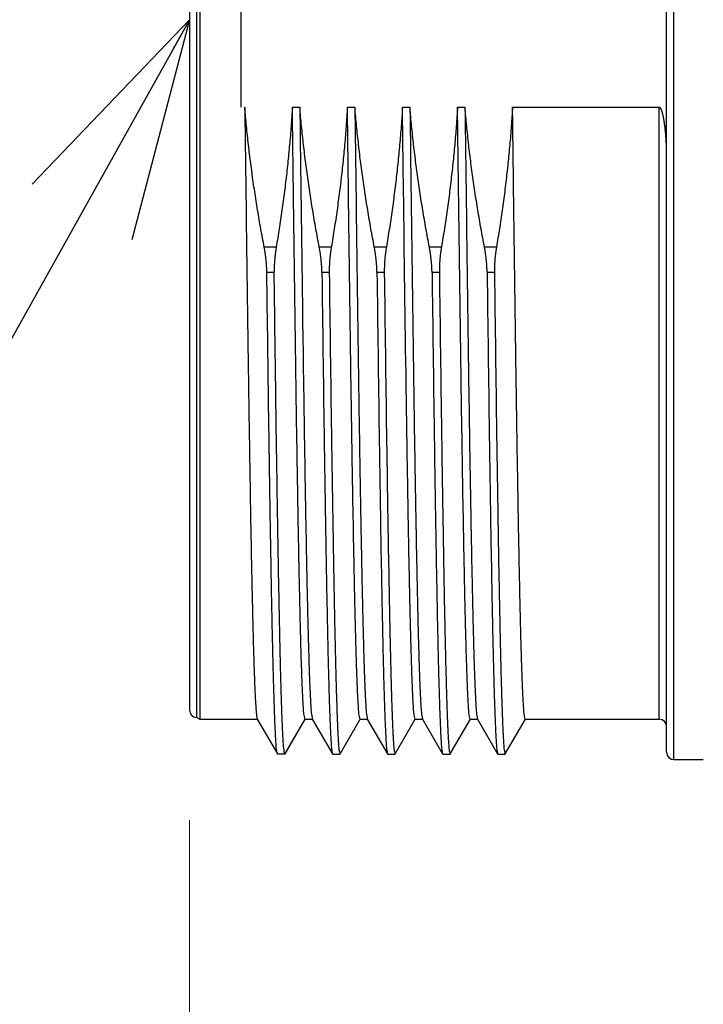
# Model space of a CAD drawing. Header units: millimetres. Extents: x 0 to 1300, y 0 to 891.
# Tile 82 of 124: x 312 to 331, y 434 to 461. Entities that reach past the tile are written whole.
import ezdxf

# ---------------------------------------------------------------- set-up
doc = ezdxf.new("R2010")
doc.units = ezdxf.units.MM
doc.header["$LTSCALE"] = 0.54643
doc.layers.add('NoLayerName_001', color=7, linetype='Continuous')
doc.layers.add('NoLayerName_003', color=7, linetype='Continuous')
doc.styles.get("Standard").update_dxf_attribs({"font": 'txt', "bigfont": 'extfont2'})
doc.dimstyles.get("Standard").update_dxf_attribs({"dimtxt": 2.5, "dimasz": 2.5, "dimexe": 1, "dimexo": 1, "dimtad": 1, "dimdec": 3, "dimzin": 0, "dimdsep": 46, "dimtxsty": 'Standard', "dimcen": 2.5, "dimadec": 3, "dimazin": 0, "dimtfac": 0.75, "dimtdec": 3, "dimtmove": 0, "dimatfit": 3, "dimfxl": 1, "dimarcsym": 0})

# ---------------------------------------------------------------- blocks, each defined once
blk = doc.blocks.new('_OPEN30')
at = {"color": 0, "linetype": 'ByBlock', "lineweight": -2}
for p, q in [((-1, 0.267949), (0, 0)), ((0, 0), (-1, -0.267949)), ((0, 0), (-1, 0))]:
    blk.add_line(p, q, dxfattribs=at)
blk = doc.blocks.new('*D141')
at = {"layer": 'Defpoints', "color": 0}
for p in [(407.535, 442.958), (316.535, 442.07), (316.535, 394.345)]:
    blk.add_point(p, dxfattribs=at)
at = {"layer": 'NoLayerName_001', "color": 0, "linetype": 'Continuous', "lineweight": 13}
for p, q in [((407.535, 439.958), (407.535, 391.345)), ((316.535, 439.07), (316.535, 391.345)), ((403.035, 394.345), (321.035, 394.345))]:
    blk.add_line(p, q, dxfattribs=at)
at = {"layer": 'NoLayerName_001', "color": 0, "lineweight": 13, "xscale": 4.5, "yscale": 4.5, "zscale": 4.5, "rotation": 180}
blk.add_blockref('_OPEN30', (316.535, 394.345), dxfattribs=at)
at = {"layer": 'NoLayerName_001', "color": 0, "lineweight": 13, "xscale": 4.5, "yscale": 4.5, "zscale": 4.5}
blk.add_blockref('_OPEN30', (407.535, 394.345), dxfattribs=at)
at = {"layer": 'NoLayerName_001', "color": 0, "lineweight": 13, "insert": (362.035, 402.705), "char_height": 10.5, "attachment_point": 5}
blk.add_mtext('\\W0.8000;91', dxfattribs=at)

msp = doc.modelspace()

# ---------------------------------------------------------------- linework, layer by layer
at = {"layer": 'NoLayerName_003', "color": 7, "linetype": 'Continuous', "lineweight": 25}
for p, q in [((329.5345, 440.9196), (329.5345, 480.8196)), ((316.7345, 441.8696), (316.7345, 479.8696)), ((316.8211, 479.9196), (316.8211, 441.8196)), ((316.5345, 479.6696), (316.5345, 442.0696)), ((317.9345, 463.2555), (317.9345, 458.4837)), ((319.338, 458.4837), (319.541, 458.4837)), ((320.838, 458.4837), (321.041, 458.4837)), ((322.338, 458.4837), (322.541, 458.4837)), ((323.838, 458.4837), (324.041, 458.4837)), ((325.338, 458.4837), (329.3345, 458.4837)), ((316.7345, 441.8696), (316.8211, 441.8196)), ((316.8211, 441.8196), (318.3861, 441.8196)), ((318.3809, 441.8241), (318.9296, 440.8738)), ((319.1395, 440.8738), (319.6882, 441.8241)), ((319.683, 441.8196), (319.8861, 441.8196)), ((319.8809, 441.8241), (320.4296, 440.8738)), ((320.6395, 440.8738), (321.1882, 441.8241)), ((321.183, 441.8196), (321.3861, 441.8196)), ((321.3809, 441.8241), (321.9296, 440.8738)), ((322.1395, 440.8738), (322.6882, 441.8241)), ((322.683, 441.8196), (322.8861, 441.8196)), ((322.8809, 441.8241), (323.4296, 440.8738)), ((323.6395, 440.8738), (324.1882, 441.8241)), ((324.183, 441.8196), (324.3861, 441.8196)), ((324.3809, 441.8241), (324.9296, 440.8738)), ((325.1395, 440.8738), (325.6882, 441.8241)), ((325.683, 441.8196), (329.3345, 441.8196)), ((318.9345, 440.8696), (318.9296, 440.8738)), ((319.1345, 440.8696), (318.9345, 440.8696)), ((320.4296, 440.8738), (320.4345, 440.8696)), ((320.4345, 440.8696), (320.6345, 440.8696)), ((320.6345, 440.8696), (320.6395, 440.8738)), ((321.9296, 440.8738), (321.9345, 440.8696)), ((321.9345, 440.8696), (322.1345, 440.8696)), ((322.1345, 440.8696), (322.1395, 440.8738)), ((323.4296, 440.8738), (323.4345, 440.8696)), ((323.4345, 440.8696), (323.6345, 440.8696)), ((323.6345, 440.8696), (323.6395, 440.8738)), ((324.9296, 440.8738), (324.9345, 440.8696)), ((324.9345, 440.8696), (325.1345, 440.8696)), ((325.1345, 440.8696), (325.1395, 440.8738)), ((329.7345, 440.7196), (330.5345, 440.7196))]:
    msp.add_line(p, q, dxfattribs=at)
at = {"layer": 'NoLayerName_003', "color": 8, "linetype": 'Continuous', "lineweight": 25}
for p, q in [((329.7345, 440.7196), (329.7345, 481.0196)), ((329.3345, 441.8196), (329.3345, 458.4837)), ((318.8989, 454.6736), (318.5715, 454.6736)), ((320.3989, 454.6736), (320.0715, 454.6736)), ((321.8989, 454.6736), (321.5715, 454.6736)), ((323.3989, 454.6736), (323.0715, 454.6736)), ((324.8989, 454.6736), (324.5715, 454.6736)), ((318.8434, 453.9852), (318.6434, 453.9852)), ((320.3434, 453.9852), (320.1434, 453.9852)), ((321.8434, 453.9852), (321.6434, 453.9852)), ((323.3434, 453.9852), (323.1434, 453.9852)), ((324.8434, 453.9852), (324.6434, 453.9852)), ((319.1345, 440.8696), (319.683, 441.8196))]:
    msp.add_line(p, q, dxfattribs=at)
at = {"layer": 'NoLayerName_003', "color": 7, "linetype": 'Continuous', "lineweight": 25}
for centre, start, end in [((316.7345, 442.0696), 180, 270), ((329.3345, 441.6196), 0, 90), ((329.7345, 440.9196), 180, 270)]:
    msp.add_arc(centre, 0.2, start, end, dxfattribs=at)
for points, knots in [([(318.041, 458.4837), (318.0722, 456.1383), (318.1115, 452.9288), (318.1684, 449.1639), (318.1986, 447.3742), (318.2206, 446.2016), (318.2371, 445.3993), (318.251, 444.7822), (318.263, 444.2885), (318.2745, 443.8566), (318.2835, 443.5481), (318.2912, 443.3013), (318.2974, 443.1163), (318.304, 442.9312), (318.3111, 442.7462), (318.3191, 442.5612), (318.3277, 442.3762), (318.3393, 442.1914), (318.3481, 442.0062), (318.3714, 441.8849), (318.3809, 441.8241)], [0, 0, 0, 0, 7.0367398, 9.6292231, 11.2958194, 12.4068839, 13.1475932, 13.7031255, 14.2586589, 14.629013, 14.9993658, 15.1845438, 15.3697246, 15.5549069, 15.7400852, 15.9252549, 16.1104366, 16.2956091, 16.48087, 16.6655719, 16.6655719, 16.6655719, 16.6655719]), ([(318.5715, 454.6736), (318.5557, 454.7576), (318.5237, 454.9256), (318.4781, 455.178), (318.4339, 455.4308), (318.3915, 455.6838), (318.3507, 455.9372), (318.3116, 456.1908), (318.2743, 456.4447), (318.2387, 456.6989), (318.2049, 456.9532), (318.1729, 457.2078), (318.1427, 457.4627), (318.1143, 457.7177), (318.0879, 457.9728), (318.0632, 458.2281), (318.0486, 458.3985), (318.041, 458.4837)], [0, 0, 0, 0, 0.25648, 0.5130055, 0.7695679, 1.0261587, 1.28277, 1.539394, 1.7960238, 2.0526526, 2.3092742, 2.5658826, 2.8224727, 3.0790394, 3.3355784, 3.5920859, 3.8485583, 3.8485583, 3.8485583, 3.8485583]), ([(319.338, 458.4837), (319.3326, 458.3986), (319.3222, 458.2284), (319.3038, 457.9734), (319.2837, 457.7184), (319.2616, 457.4635), (319.2377, 457.2088), (319.2119, 456.9543), (319.1842, 456.6999), (319.1547, 456.4457), (319.1235, 456.1918), (319.0904, 455.9381), (319.0556, 455.6846), (319.019, 455.4314), (318.9807, 455.1785), (318.9409, 454.9258), (318.9127, 454.7577), (318.8989, 454.6736)], [0, 0, 0, 0, 0.2557056, 0.5114486, 0.767225, 1.0230305, 1.2788602, 1.5347088, 1.7905707, 2.0464396, 2.302309, 2.5581719, 2.814021, 3.0698485, 3.3256464, 3.581406, 3.8371184, 3.8371184, 3.8371184, 3.8371184]), ([(319.683, 441.8196), (319.6731, 441.8685), (319.6481, 441.9662), (319.6415, 442.1175), (319.6306, 442.2685), (319.6229, 442.42), (319.6156, 442.5713), (319.6091, 442.7228), (319.6032, 442.8742), (319.5976, 443.0257), (319.5905, 443.2277), (319.5825, 443.4802), (319.5736, 443.7832), (319.5639, 444.1367), (319.5524, 444.5913), (319.5384, 445.1974), (319.5214, 446.0056), (319.5002, 447.117), (319.4715, 448.784), (319.4242, 451.8656), (319.3796, 455.1999), (319.3477, 457.7259), (319.338, 458.4837)], [0, 0, 0, 0, 0.1496496, 0.3012686, 0.4528308, 0.6044113, 0.7559785, 0.9075513, 1.0591242, 1.2106958, 1.3622673, 1.6654114, 1.9685563, 2.2717004, 2.7264159, 3.3327034, 4.0905629, 5.1515658, 6.6672843, 9.0924338, 14.3974482, 16.671026, 16.671026, 16.671026, 16.671026]), ([(319.541, 458.4837), (319.5722, 456.1383), (319.6115, 452.9288), (319.6684, 449.1639), (319.6986, 447.3742), (319.7206, 446.2016), (319.7371, 445.3993), (319.751, 444.7822), (319.763, 444.2885), (319.7745, 443.8566), (319.7835, 443.5481), (319.7912, 443.3013), (319.7974, 443.1163), (319.804, 442.9312), (319.8111, 442.7461), (319.8191, 442.5612), (319.8277, 442.3761), (319.8393, 442.1914), (319.8481, 442.0062), (319.8714, 441.8849), (319.8809, 441.8241)], [0, 0, 0, 0, 7.0367417, 9.6292257, 11.2958225, 12.4068872, 13.1475968, 13.7031292, 14.2586627, 14.6290169, 14.9993698, 15.1845479, 15.3697287, 15.5549111, 15.7400895, 15.9252592, 16.110441, 16.2956135, 16.4808745, 16.6655761, 16.6655761, 16.6655761, 16.6655761]), ([(320.0715, 454.6736), (320.0557, 454.7576), (320.0237, 454.9256), (319.9781, 455.178), (319.9339, 455.4308), (319.8915, 455.6838), (319.8507, 455.9372), (319.8116, 456.1908), (319.7743, 456.4447), (319.7387, 456.6989), (319.7049, 456.9532), (319.6729, 457.2078), (319.6427, 457.4627), (319.6143, 457.7177), (319.5879, 457.9728), (319.5632, 458.2281), (319.5486, 458.3985), (319.541, 458.4837)], [0, 0, 0, 0, 0.25648, 0.5130055, 0.7695679, 1.0261587, 1.28277, 1.539394, 1.7960238, 2.0526526, 2.3092742, 2.5658826, 2.8224727, 3.0790394, 3.3355784, 3.5920859, 3.8485583, 3.8485583, 3.8485583, 3.8485583]), ([(320.838, 458.4837), (320.8326, 458.3986), (320.8222, 458.2284), (320.8038, 457.9734), (320.7837, 457.7184), (320.7616, 457.4635), (320.7377, 457.2088), (320.7119, 456.9543), (320.6842, 456.6999), (320.6547, 456.4457), (320.6235, 456.1918), (320.5904, 455.9381), (320.5556, 455.6846), (320.519, 455.4314), (320.4807, 455.1785), (320.4409, 454.9258), (320.4127, 454.7577), (320.3989, 454.6736)], [0, 0, 0, 0, 0.2557056, 0.5114486, 0.767225, 1.0230305, 1.2788602, 1.5347088, 1.7905707, 2.0464396, 2.302309, 2.5581719, 2.814021, 3.0698485, 3.3256464, 3.581406, 3.8371184, 3.8371184, 3.8371184, 3.8371184]), ([(321.183, 441.8196), (321.1731, 441.8685), (321.1481, 441.9662), (321.1415, 442.1175), (321.1306, 442.2685), (321.1229, 442.42), (321.1156, 442.5713), (321.1091, 442.7228), (321.1031, 442.8742), (321.0976, 443.0257), (321.0905, 443.2277), (321.0825, 443.4802), (321.0736, 443.7832), (321.0639, 444.1367), (321.0524, 444.5913), (321.0384, 445.1974), (321.0214, 446.0056), (321.0002, 447.1169), (320.9715, 448.784), (320.9242, 451.8656), (320.8796, 455.1999), (320.8477, 457.7259), (320.838, 458.4837)], [0, 0, 0, 0, 0.149648, 0.3012671, 0.4528292, 0.6044097, 0.755977, 0.9075498, 1.0591227, 1.2106943, 1.3622659, 1.66541, 1.9685549, 2.271699, 2.7264146, 3.3327021, 4.0905617, 5.1515647, 6.6672834, 9.0924331, 14.397448, 16.671026, 16.671026, 16.671026, 16.671026]), ([(321.5715, 454.6736), (321.5557, 454.7576), (321.5237, 454.9256), (321.4781, 455.178), (321.4339, 455.4308), (321.3915, 455.6838), (321.3507, 455.9372), (321.3116, 456.1908), (321.2743, 456.4447), (321.2387, 456.6989), (321.2049, 456.9532), (321.1729, 457.2078), (321.1427, 457.4627), (321.1143, 457.7177), (321.0879, 457.9728), (321.0632, 458.2281), (321.0486, 458.3985), (321.041, 458.4837)], [0, 0, 0, 0, 0.25648, 0.5130055, 0.7695679, 1.0261587, 1.28277, 1.539394, 1.7960238, 2.0526526, 2.3092742, 2.5658826, 2.8224727, 3.0790394, 3.3355784, 3.5920859, 3.8485583, 3.8485583, 3.8485583, 3.8485583]), ([(321.041, 458.4837), (321.0722, 456.1383), (321.1115, 452.9288), (321.1684, 449.1639), (321.1986, 447.3742), (321.2206, 446.2016), (321.2371, 445.3993), (321.251, 444.7822), (321.263, 444.2885), (321.2745, 443.8566), (321.2835, 443.5481), (321.2912, 443.3013), (321.2974, 443.1163), (321.304, 442.9312), (321.3111, 442.7461), (321.3191, 442.5612), (321.3277, 442.3761), (321.3393, 442.1914), (321.3481, 442.0062), (321.3714, 441.8849), (321.3809, 441.8241)], [0, 0, 0, 0, 7.0367417, 9.6292257, 11.2958224, 12.4068871, 13.1475967, 13.7031291, 14.2586626, 14.6290169, 14.9993697, 15.1845478, 15.3697286, 15.554911, 15.7400894, 15.9252591, 16.1104409, 16.2956134, 16.4808744, 16.665576, 16.665576, 16.665576, 16.665576]), ([(322.338, 458.4837), (322.3326, 458.3986), (322.3222, 458.2284), (322.3038, 457.9734), (322.2837, 457.7184), (322.2616, 457.4635), (322.2377, 457.2088), (322.2119, 456.9543), (322.1842, 456.6999), (322.1547, 456.4457), (322.1235, 456.1918), (322.0904, 455.9381), (322.0556, 455.6846), (322.019, 455.4314), (321.9807, 455.1785), (321.9409, 454.9258), (321.9127, 454.7577), (321.8989, 454.6736)], [0, 0, 0, 0, 0.2557056, 0.5114486, 0.767225, 1.0230305, 1.2788602, 1.5347088, 1.7905707, 2.0464396, 2.302309, 2.5581719, 2.814021, 3.0698485, 3.3256464, 3.581406, 3.8371184, 3.8371184, 3.8371184, 3.8371184]), ([(322.683, 441.8196), (322.6731, 441.8685), (322.6481, 441.9662), (322.6415, 442.1175), (322.6306, 442.2685), (322.6229, 442.42), (322.6156, 442.5713), (322.6091, 442.7228), (322.6031, 442.8742), (322.5976, 443.0257), (322.5905, 443.2277), (322.5825, 443.4802), (322.5736, 443.7832), (322.5639, 444.1367), (322.5524, 444.5913), (322.5384, 445.1974), (322.5214, 446.0056), (322.5002, 447.1169), (322.4715, 448.784), (322.4242, 451.8656), (322.3796, 455.1999), (322.3477, 457.7259), (322.338, 458.4837)], [0, 0, 0, 0, 0.1496481, 0.3012671, 0.4528293, 0.6044098, 0.7559771, 0.9075498, 1.0591228, 1.2106944, 1.3622659, 1.66541, 1.9685549, 2.271699, 2.7264146, 3.3327021, 4.0905617, 5.1515648, 6.6672834, 9.0924331, 14.397448, 16.671026, 16.671026, 16.671026, 16.671026]), ([(323.0715, 454.6736), (323.0557, 454.7576), (323.0237, 454.9256), (322.9781, 455.178), (322.9339, 455.4308), (322.8915, 455.6838), (322.8507, 455.9372), (322.8116, 456.1908), (322.7743, 456.4447), (322.7387, 456.6989), (322.7049, 456.9532), (322.6729, 457.2078), (322.6427, 457.4627), (322.6143, 457.7177), (322.5879, 457.9728), (322.5632, 458.2281), (322.5486, 458.3985), (322.541, 458.4837)], [0, 0, 0, 0, 0.25648, 0.5130055, 0.7695679, 1.0261587, 1.28277, 1.539394, 1.7960238, 2.0526526, 2.3092742, 2.5658826, 2.8224727, 3.0790394, 3.3355784, 3.5920859, 3.8485583, 3.8485583, 3.8485583, 3.8485583]), ([(322.541, 458.4837), (322.5722, 456.1383), (322.6115, 452.9288), (322.6684, 449.1639), (322.6986, 447.3742), (322.7206, 446.2016), (322.7371, 445.3993), (322.751, 444.7822), (322.763, 444.2885), (322.7745, 443.8566), (322.7835, 443.5481), (322.7912, 443.3013), (322.7974, 443.1163), (322.804, 442.9312), (322.8111, 442.7461), (322.8191, 442.5612), (322.8277, 442.3761), (322.8393, 442.1914), (322.8481, 442.0062), (322.8714, 441.8849), (322.8809, 441.8241)], [0, 0, 0, 0, 7.0367417, 9.6292257, 11.2958225, 12.4068872, 13.1475968, 13.7031292, 14.2586627, 14.629017, 14.9993698, 15.1845479, 15.3697287, 15.5549111, 15.7400895, 15.9252592, 16.110441, 16.2956135, 16.4808745, 16.6655761, 16.6655761, 16.6655761, 16.6655761]), ([(323.838, 458.4837), (323.8326, 458.3986), (323.8222, 458.2284), (323.8038, 457.9734), (323.7837, 457.7184), (323.7616, 457.4635), (323.7377, 457.2088), (323.7119, 456.9543), (323.6842, 456.6999), (323.6547, 456.4457), (323.6235, 456.1918), (323.5904, 455.9381), (323.5556, 455.6846), (323.519, 455.4314), (323.4807, 455.1785), (323.4409, 454.9258), (323.4127, 454.7577), (323.3989, 454.6736)], [0, 0, 0, 0, 0.2557056, 0.5114486, 0.767225, 1.0230305, 1.2788602, 1.5347088, 1.7905707, 2.0464396, 2.302309, 2.5581719, 2.814021, 3.0698485, 3.3256464, 3.581406, 3.8371184, 3.8371184, 3.8371184, 3.8371184]), ([(324.183, 441.8196), (324.1731, 441.8685), (324.1481, 441.9662), (324.1415, 442.1175), (324.1306, 442.2685), (324.1229, 442.42), (324.1156, 442.5713), (324.1091, 442.7228), (324.1031, 442.8742), (324.0976, 443.0257), (324.0905, 443.2277), (324.0825, 443.4802), (324.0736, 443.7832), (324.0639, 444.1367), (324.0524, 444.5913), (324.0384, 445.1974), (324.0214, 446.0056), (324.0002, 447.1169), (323.9715, 448.784), (323.9242, 451.8656), (323.8796, 455.1999), (323.8477, 457.7259), (323.838, 458.4837)], [0, 0, 0, 0, 0.149648, 0.3012671, 0.4528292, 0.6044097, 0.755977, 0.9075498, 1.0591227, 1.2106943, 1.3622659, 1.66541, 1.9685549, 2.271699, 2.7264146, 3.3327021, 4.0905617, 5.1515647, 6.6672834, 9.0924331, 14.397448, 16.671026, 16.671026, 16.671026, 16.671026]), ([(324.5715, 454.6736), (324.5557, 454.7576), (324.5237, 454.9256), (324.4781, 455.178), (324.4339, 455.4308), (324.3915, 455.6838), (324.3507, 455.9372), (324.3116, 456.1908), (324.2743, 456.4447), (324.2387, 456.6989), (324.2049, 456.9532), (324.1729, 457.2078), (324.1427, 457.4627), (324.1143, 457.7177), (324.0879, 457.9728), (324.0632, 458.2281), (324.0486, 458.3985), (324.041, 458.4837)], [0, 0, 0, 0, 0.25648, 0.5130055, 0.7695679, 1.0261587, 1.28277, 1.539394, 1.7960238, 2.0526526, 2.3092742, 2.5658826, 2.8224727, 3.0790394, 3.3355784, 3.5920859, 3.8485583, 3.8485583, 3.8485583, 3.8485583]), ([(324.041, 458.4837), (324.0722, 456.1383), (324.1115, 452.9288), (324.1684, 449.1639), (324.1986, 447.3742), (324.2206, 446.2016), (324.2371, 445.3993), (324.251, 444.7822), (324.263, 444.2885), (324.2745, 443.8566), (324.2835, 443.5481), (324.2912, 443.3013), (324.2974, 443.1163), (324.304, 442.9312), (324.3111, 442.7461), (324.3191, 442.5612), (324.3277, 442.3761), (324.3393, 442.1914), (324.3481, 442.0062), (324.3714, 441.8849), (324.3809, 441.8241)], [0, 0, 0, 0, 7.0367417, 9.6292257, 11.2958225, 12.4068872, 13.1475968, 13.7031292, 14.2586627, 14.6290169, 14.9993698, 15.1845479, 15.3697287, 15.5549111, 15.7400895, 15.9252592, 16.110441, 16.2956135, 16.4808745, 16.6655761, 16.6655761, 16.6655761, 16.6655761]), ([(325.338, 458.4837), (325.3326, 458.3986), (325.3222, 458.2284), (325.3038, 457.9734), (325.2837, 457.7184), (325.2616, 457.4635), (325.2377, 457.2088), (325.2119, 456.9543), (325.1842, 456.6999), (325.1547, 456.4457), (325.1235, 456.1918), (325.0904, 455.9381), (325.0556, 455.6846), (325.019, 455.4314), (324.9807, 455.1785), (324.9409, 454.9258), (324.9127, 454.7577), (324.8989, 454.6736)], [0, 0, 0, 0, 0.2557056, 0.5114486, 0.767225, 1.0230305, 1.2788602, 1.5347088, 1.7905707, 2.0464396, 2.302309, 2.5581719, 2.814021, 3.0698485, 3.3256464, 3.581406, 3.8371184, 3.8371184, 3.8371184, 3.8371184]), ([(325.683, 441.8196), (325.6731, 441.8685), (325.6481, 441.9662), (325.6415, 442.1175), (325.6306, 442.2685), (325.6229, 442.42), (325.6156, 442.5713), (325.6091, 442.7228), (325.6031, 442.8742), (325.5976, 443.0257), (325.5905, 443.2277), (325.5825, 443.4802), (325.5736, 443.7832), (325.5639, 444.1367), (325.5524, 444.5913), (325.5384, 445.1974), (325.5214, 446.0056), (325.5002, 447.1169), (325.4715, 448.784), (325.4242, 451.8656), (325.3796, 455.1999), (325.3477, 457.7259), (325.338, 458.4837)], [0, 0, 0, 0, 0.149648, 0.3012671, 0.4528292, 0.6044097, 0.755977, 0.9075498, 1.0591227, 1.2106943, 1.3622659, 1.66541, 1.9685549, 2.271699, 2.7264146, 3.3327021, 4.0905617, 5.1515647, 6.6672834, 9.0924331, 14.397448, 16.671026, 16.671026, 16.671026, 16.671026]), ([(329.4749, 458.0611), (329.4738, 458.0683), (329.4717, 458.0826), (329.4683, 458.1041), (329.4648, 458.1256), (329.4611, 458.147), (329.4573, 458.1685), (329.4533, 458.1899), (329.4491, 458.2112), (329.4447, 458.2325), (329.4402, 458.2538), (329.4354, 458.275), (329.4304, 458.2961), (329.425, 458.3172), (329.4192, 458.3382), (329.413, 458.3592), (329.4062, 458.38), (329.3988, 458.4005), (329.3907, 458.4205), (329.3818, 458.4403), (329.3702, 458.4589), (329.3564, 458.4777), (329.3412, 458.481), (329.3345, 458.4837)], [0, 0, 0, 0, 0.02175408, 0.04350847, 0.06526369, 0.08702044, 0.10877962, 0.13054233, 0.15230839, 0.17407144, 0.1958238, 0.21755839, 0.23927904, 0.26101324, 0.28279451, 0.30465727, 0.3265596, 0.34837893, 0.37000063, 0.39139257, 0.4133119, 0.43649574, 0.45792279, 0.45792279, 0.45792279, 0.45792279]), ([(329.5345, 457.2155), (329.5345, 457.2227), (329.5345, 457.2372), (329.5344, 457.259), (329.5342, 457.2807), (329.5339, 457.3025), (329.5335, 457.3242), (329.5331, 457.346), (329.5326, 457.3677), (329.532, 457.3895), (329.5313, 457.4112), (329.5305, 457.433), (329.5297, 457.4547), (329.5288, 457.4765), (329.5278, 457.4982), (329.5267, 457.5199), (329.5256, 457.5417), (329.5244, 457.5634), (329.5231, 457.5851), (329.5217, 457.6068), (329.5203, 457.6285), (329.5188, 457.6502), (329.5172, 457.6719), (329.5156, 457.6936), (329.5139, 457.7153), (329.5121, 457.737), (329.5102, 457.7586), (329.5082, 457.7803), (329.5062, 457.802), (329.5041, 457.8236), (329.5019, 457.8453), (329.4996, 457.8669), (329.4972, 457.8885), (329.4948, 457.9101), (329.4922, 457.9318), (329.4896, 457.9534), (329.4869, 457.9749), (329.484, 457.9965), (329.4811, 458.0181), (329.4781, 458.0396), (329.476, 458.054), (329.4749, 458.0611)], [0, 0, 0, 0, 0.02175469, 0.04350999, 0.06526584, 0.08702222, 0.10877905, 0.13053628, 0.15229385, 0.17405166, 0.19580963, 0.21756767, 0.23932569, 0.26108356, 0.28284118, 0.30459842, 0.32635516, 0.34811129, 0.36986687, 0.391622, 0.4133768, 0.43513136, 0.4568858, 0.47864024, 0.50039479, 0.5221495, 0.54390435, 0.56565931, 0.58741439, 0.6091696, 0.63092497, 0.65268055, 0.67443634, 0.69619221, 0.71794801, 0.73970361, 0.76145893, 0.78321392, 0.80496858, 0.82672292, 0.84847704, 0.84847704, 0.84847704, 0.84847704]), ([(318.6434, 453.9852), (318.6432, 453.9967), (318.6429, 454.0198), (318.6419, 454.0544), (318.6406, 454.089), (318.639, 454.1236), (318.637, 454.1582), (318.6348, 454.1928), (318.6322, 454.2274), (318.6293, 454.2619), (318.6261, 454.2964), (318.6226, 454.3309), (318.6188, 454.3653), (318.6147, 454.3998), (318.6103, 454.4342), (318.6056, 454.4685), (318.6006, 454.5028), (318.5954, 454.5371), (318.5898, 454.5713), (318.584, 454.6055), (318.5779, 454.6396), (318.5736, 454.6623), (318.5715, 454.6736)], [0, 0, 0, 0, 0.0346344, 0.06926928, 0.10390613, 0.13854626, 0.17319075, 0.20784019, 0.24249426, 0.27715244, 0.3118141, 0.34647858, 0.3811451, 0.41581283, 0.45048086, 0.48514823, 0.51981389, 0.55447673, 0.58913557, 0.62378918, 0.65843625, 0.69307544, 0.69307544, 0.69307544, 0.69307544]), ([(318.8989, 454.6736), (318.897, 454.6622), (318.8932, 454.6395), (318.8879, 454.6054), (318.8829, 454.5712), (318.8781, 454.5369), (318.8737, 454.5027), (318.8695, 454.4683), (318.8656, 454.434), (318.862, 454.3996), (318.8587, 454.3651), (318.8557, 454.3307), (318.853, 454.2962), (318.8507, 454.2616), (318.8486, 454.2271), (318.8469, 454.1926), (318.8455, 454.158), (318.8444, 454.1234), (318.8436, 454.0889), (318.8432, 454.0543), (318.8431, 454.0197), (318.8433, 453.9967), (318.8434, 453.9852)], [0, 0, 0, 0, 0.03455743, 0.06911428, 0.10367284, 0.1382354, 0.17280424, 0.20738118, 0.24196533, 0.276555, 0.3111486, 0.34574463, 0.38034169, 0.4149385, 0.44953387, 0.48412673, 0.51871612, 0.55330119, 0.58788122, 0.6224556, 0.65702385, 0.69158562, 0.69158562, 0.69158562, 0.69158562]), ([(320.1434, 453.9852), (320.1432, 453.9967), (320.1429, 454.0198), (320.1419, 454.0544), (320.1406, 454.089), (320.139, 454.1236), (320.137, 454.1582), (320.1348, 454.1928), (320.1322, 454.2274), (320.1293, 454.2619), (320.1261, 454.2964), (320.1226, 454.3309), (320.1188, 454.3653), (320.1147, 454.3998), (320.1103, 454.4342), (320.1056, 454.4685), (320.1006, 454.5028), (320.0954, 454.5371), (320.0898, 454.5713), (320.084, 454.6055), (320.0779, 454.6396), (320.0736, 454.6623), (320.0715, 454.6736)], [0, 0, 0, 0, 0.0346344, 0.06926928, 0.10390613, 0.13854626, 0.17319075, 0.20784019, 0.24249426, 0.27715244, 0.3118141, 0.34647858, 0.3811451, 0.41581283, 0.45048086, 0.48514823, 0.51981389, 0.55447673, 0.58913557, 0.62378918, 0.65843625, 0.69307544, 0.69307544, 0.69307544, 0.69307544]), ([(320.3989, 454.6736), (320.397, 454.6622), (320.3932, 454.6395), (320.3879, 454.6054), (320.3829, 454.5712), (320.3781, 454.5369), (320.3737, 454.5027), (320.3695, 454.4683), (320.3656, 454.434), (320.362, 454.3996), (320.3587, 454.3651), (320.3557, 454.3307), (320.353, 454.2962), (320.3507, 454.2616), (320.3486, 454.2271), (320.3469, 454.1926), (320.3455, 454.158), (320.3444, 454.1234), (320.3436, 454.0889), (320.3432, 454.0543), (320.3431, 454.0197), (320.3433, 453.9967), (320.3434, 453.9852)], [0, 0, 0, 0, 0.03455743, 0.06911428, 0.10367284, 0.1382354, 0.17280424, 0.20738118, 0.24196533, 0.276555, 0.3111486, 0.34574463, 0.38034169, 0.4149385, 0.44953387, 0.48412673, 0.51871612, 0.55330119, 0.58788122, 0.6224556, 0.65702385, 0.69158562, 0.69158562, 0.69158562, 0.69158562]), ([(321.6434, 453.9852), (321.6432, 453.9967), (321.6429, 454.0198), (321.6419, 454.0544), (321.6406, 454.089), (321.639, 454.1236), (321.637, 454.1582), (321.6348, 454.1928), (321.6322, 454.2274), (321.6293, 454.2619), (321.6261, 454.2964), (321.6226, 454.3309), (321.6188, 454.3653), (321.6147, 454.3998), (321.6103, 454.4342), (321.6056, 454.4685), (321.6006, 454.5028), (321.5954, 454.5371), (321.5898, 454.5713), (321.584, 454.6055), (321.5779, 454.6396), (321.5736, 454.6623), (321.5715, 454.6736)], [0, 0, 0, 0, 0.0346344, 0.06926928, 0.10390613, 0.13854626, 0.17319075, 0.20784019, 0.24249426, 0.27715244, 0.3118141, 0.34647858, 0.3811451, 0.41581283, 0.45048086, 0.48514823, 0.51981389, 0.55447673, 0.58913557, 0.62378918, 0.65843625, 0.69307544, 0.69307544, 0.69307544, 0.69307544]), ([(321.8989, 454.6736), (321.897, 454.6622), (321.8932, 454.6395), (321.8879, 454.6054), (321.8829, 454.5712), (321.8781, 454.5369), (321.8737, 454.5027), (321.8695, 454.4683), (321.8656, 454.434), (321.862, 454.3996), (321.8587, 454.3651), (321.8557, 454.3307), (321.853, 454.2962), (321.8507, 454.2616), (321.8486, 454.2271), (321.8469, 454.1926), (321.8455, 454.158), (321.8444, 454.1234), (321.8436, 454.0889), (321.8432, 454.0543), (321.8431, 454.0197), (321.8433, 453.9967), (321.8434, 453.9852)], [0, 0, 0, 0, 0.03455743, 0.06911428, 0.10367284, 0.1382354, 0.17280424, 0.20738118, 0.24196533, 0.276555, 0.3111486, 0.34574463, 0.38034169, 0.4149385, 0.44953387, 0.48412673, 0.51871612, 0.55330119, 0.58788122, 0.6224556, 0.65702385, 0.69158562, 0.69158562, 0.69158562, 0.69158562]), ([(323.1434, 453.9852), (323.1432, 453.9967), (323.1429, 454.0198), (323.1419, 454.0544), (323.1406, 454.089), (323.139, 454.1236), (323.137, 454.1582), (323.1348, 454.1928), (323.1322, 454.2274), (323.1293, 454.2619), (323.1261, 454.2964), (323.1226, 454.3309), (323.1188, 454.3653), (323.1147, 454.3998), (323.1103, 454.4342), (323.1056, 454.4685), (323.1006, 454.5028), (323.0954, 454.5371), (323.0898, 454.5713), (323.084, 454.6055), (323.0779, 454.6396), (323.0736, 454.6623), (323.0715, 454.6736)], [0, 0, 0, 0, 0.0346344, 0.06926928, 0.10390613, 0.13854626, 0.17319075, 0.20784019, 0.24249426, 0.27715244, 0.3118141, 0.34647858, 0.3811451, 0.41581283, 0.45048086, 0.48514823, 0.51981389, 0.55447673, 0.58913557, 0.62378918, 0.65843625, 0.69307544, 0.69307544, 0.69307544, 0.69307544]), ([(323.3989, 454.6736), (323.397, 454.6622), (323.3932, 454.6395), (323.3879, 454.6054), (323.3829, 454.5712), (323.3781, 454.5369), (323.3737, 454.5027), (323.3695, 454.4683), (323.3656, 454.434), (323.362, 454.3996), (323.3587, 454.3651), (323.3557, 454.3307), (323.353, 454.2962), (323.3507, 454.2616), (323.3486, 454.2271), (323.3469, 454.1926), (323.3455, 454.158), (323.3444, 454.1234), (323.3436, 454.0889), (323.3432, 454.0543), (323.3431, 454.0197), (323.3433, 453.9967), (323.3434, 453.9852)], [0, 0, 0, 0, 0.03455743, 0.06911428, 0.10367284, 0.1382354, 0.17280424, 0.20738118, 0.24196533, 0.276555, 0.3111486, 0.34574463, 0.38034169, 0.4149385, 0.44953387, 0.48412673, 0.51871611, 0.55330119, 0.58788122, 0.6224556, 0.65702385, 0.69158561, 0.69158561, 0.69158561, 0.69158561]), ([(324.6434, 453.9852), (324.6432, 453.9967), (324.6429, 454.0198), (324.6419, 454.0544), (324.6406, 454.089), (324.639, 454.1236), (324.637, 454.1582), (324.6348, 454.1928), (324.6322, 454.2274), (324.6293, 454.2619), (324.6261, 454.2964), (324.6226, 454.3309), (324.6188, 454.3653), (324.6147, 454.3998), (324.6103, 454.4342), (324.6056, 454.4685), (324.6006, 454.5028), (324.5954, 454.5371), (324.5898, 454.5713), (324.584, 454.6055), (324.5779, 454.6396), (324.5736, 454.6623), (324.5715, 454.6736)], [0, 0, 0, 0, 0.0346344, 0.06926928, 0.10390613, 0.13854626, 0.17319075, 0.20784019, 0.24249426, 0.27715244, 0.3118141, 0.34647858, 0.3811451, 0.41581283, 0.45048086, 0.48514823, 0.51981389, 0.55447673, 0.58913557, 0.62378918, 0.65843625, 0.69307544, 0.69307544, 0.69307544, 0.69307544]), ([(324.8989, 454.6736), (324.897, 454.6622), (324.8932, 454.6395), (324.8879, 454.6054), (324.8829, 454.5712), (324.8781, 454.5369), (324.8737, 454.5027), (324.8695, 454.4683), (324.8656, 454.434), (324.862, 454.3996), (324.8587, 454.3651), (324.8557, 454.3307), (324.853, 454.2962), (324.8507, 454.2616), (324.8486, 454.2271), (324.8469, 454.1926), (324.8455, 454.158), (324.8444, 454.1234), (324.8436, 454.0889), (324.8432, 454.0543), (324.8431, 454.0197), (324.8433, 453.9967), (324.8434, 453.9852)], [0, 0, 0, 0, 0.03455743, 0.06911428, 0.10367284, 0.1382354, 0.17280424, 0.20738118, 0.24196533, 0.276555, 0.3111486, 0.34574463, 0.38034169, 0.4149385, 0.44953387, 0.48412673, 0.51871612, 0.55330119, 0.58788122, 0.6224556, 0.65702385, 0.69158562, 0.69158562, 0.69158562, 0.69158562]), ([(318.9296, 440.8739), (318.9216, 440.9216), (318.9018, 441.0169), (318.894, 441.1626), (318.884, 441.3079), (318.8766, 441.4535), (318.8697, 441.5991), (318.8636, 441.7447), (318.8579, 441.8903), (318.8526, 442.036), (318.8459, 442.2302), (318.8382, 442.473), (318.8283, 442.8129), (318.818, 443.2014), (318.8061, 443.6871), (318.7931, 444.2699), (318.7772, 445.0471), (318.7563, 446.1643), (318.7279, 447.8644), (318.688, 450.5361), (318.661, 452.6736), (318.6434, 453.9852)], [0, 0, 0, 0, 0.1453591, 0.2911511, 0.436899, 0.5826448, 0.7283865, 0.874134, 1.0198837, 1.1656314, 1.3113773, 1.6028677, 1.8943593, 2.3315978, 2.7688353, 3.3518187, 4.0805481, 5.100769, 6.7039733, 9.1816529, 13.1167907, 13.1167907, 13.1167907, 13.1167907]), ([(319.1164, 440.9277), (319.1092, 440.9999), (319.0928, 441.1441), (319.0814, 441.3616), (319.0704, 441.579), (319.0615, 441.7965), (319.0533, 442.014), (319.0458, 442.2316), (319.0389, 442.4492), (319.0303, 442.7393), (319.0204, 443.102), (319.0079, 443.6098), (318.9932, 444.2627), (318.9754, 445.1333), (318.9527, 446.3667), (318.9218, 448.2531), (318.8837, 450.8652), (318.8578, 452.8968), (318.8434, 453.9852)], [0, 0, 0, 0, 0.2176933, 0.4353646, 0.6530524, 0.8707578, 1.0884507, 1.3061392, 1.5238294, 1.7415218, 2.1769118, 2.6123027, 3.2653824, 4.1361511, 5.2246147, 6.9661579, 9.7961631, 13.0615543, 13.0615543, 13.0615543, 13.0615543]), ([(320.1434, 453.9852), (320.163, 452.5278), (320.1912, 450.2932), (320.2326, 447.573), (320.2598, 445.97), (320.28, 444.9014), (320.2962, 444.1242), (320.3095, 443.5414), (320.3205, 443.1043), (320.3297, 442.7643), (320.3382, 442.473), (320.3459, 442.2302), (320.3526, 442.036), (320.3579, 441.8903), (320.3636, 441.7447), (320.3697, 441.5991), (320.3766, 441.4535), (320.3841, 441.3079), (320.394, 441.1626), (320.4018, 441.0169), (320.4216, 440.9216), (320.4296, 440.8738)], [0, 0, 0, 0, 4.3723776, 6.7043127, 8.161772, 9.1819934, 9.9107232, 10.4937068, 10.9309449, 11.2224375, 11.5139293, 11.8054198, 11.9511658, 12.0969136, 12.2426633, 12.3884109, 12.5341527, 12.6798987, 12.8256466, 12.9714388, 13.1167971, 13.1167971, 13.1167971, 13.1167971]), ([(320.3434, 453.9852), (320.3631, 452.5271), (320.3909, 450.3191), (320.432, 447.6114), (320.4588, 446.0284), (320.4791, 444.9454), (320.4947, 444.1956), (320.5069, 443.6541), (320.5171, 443.2376), (320.5258, 442.9044), (320.534, 442.6129), (320.5416, 442.3631), (320.5484, 442.1549), (320.5543, 441.9883), (320.5589, 441.8634), (320.5639, 441.7385), (320.5692, 441.6136), (320.5749, 441.4888), (320.5813, 441.364), (320.5881, 441.2391), (320.5978, 441.1146), (320.6037, 440.9899), (320.6258, 440.9097), (320.6345, 440.8696)], [0, 0, 0, 0, 4.3745845, 6.6243708, 8.1242284, 9.1241334, 9.8740623, 10.3740149, 10.7489795, 11.1239441, 11.3739207, 11.6238971, 11.8738734, 11.9988617, 12.1238503, 12.2488396, 12.373828, 12.4988129, 12.6238066, 12.7487944, 12.8737689, 12.9987267, 13.1220261, 13.1220261, 13.1220261, 13.1220261]), ([(321.6434, 453.9852), (321.663, 452.5278), (321.6912, 450.2932), (321.7326, 447.573), (321.7598, 445.97), (321.78, 444.9014), (321.7962, 444.1242), (321.8095, 443.5414), (321.8205, 443.1043), (321.8297, 442.7643), (321.8382, 442.473), (321.8459, 442.2302), (321.8526, 442.036), (321.8579, 441.8903), (321.8636, 441.7447), (321.8697, 441.5991), (321.8766, 441.4535), (321.8841, 441.3079), (321.894, 441.1626), (321.9018, 441.0169), (321.9216, 440.9216), (321.9296, 440.8738)], [0, 0, 0, 0, 4.3723776, 6.7043127, 8.161772, 9.1819934, 9.9107232, 10.4937068, 10.9309449, 11.2224375, 11.5139293, 11.8054198, 11.9511658, 12.0969136, 12.2426633, 12.3884109, 12.5341527, 12.6798987, 12.8256466, 12.9714388, 13.1167971, 13.1167971, 13.1167971, 13.1167971]), ([(321.8434, 453.9852), (321.8631, 452.5271), (321.8909, 450.3191), (321.932, 447.6114), (321.9588, 446.0284), (321.9791, 444.9454), (321.9947, 444.1956), (322.0069, 443.6541), (322.0171, 443.2376), (322.0258, 442.9044), (322.034, 442.6129), (322.0416, 442.3631), (322.0484, 442.1549), (322.0543, 441.9883), (322.0589, 441.8634), (322.0639, 441.7385), (322.0692, 441.6136), (322.0749, 441.4888), (322.0813, 441.364), (322.0881, 441.2391), (322.0978, 441.1146), (322.1037, 440.9899), (322.1258, 440.9097), (322.1345, 440.8696)], [0, 0, 0, 0, 4.3745845, 6.6243708, 8.1242284, 9.1241334, 9.8740623, 10.3740149, 10.7489795, 11.1239441, 11.3739207, 11.6238971, 11.8738734, 11.9988617, 12.1238503, 12.2488396, 12.373828, 12.4988129, 12.6238066, 12.7487944, 12.8737689, 12.9987267, 13.1220261, 13.1220261, 13.1220261, 13.1220261]), ([(323.1434, 453.9852), (323.163, 452.5278), (323.1912, 450.2932), (323.2326, 447.573), (323.2598, 445.97), (323.28, 444.9014), (323.2962, 444.1242), (323.3095, 443.5414), (323.3205, 443.1043), (323.3297, 442.7643), (323.3382, 442.473), (323.3459, 442.2302), (323.3526, 442.036), (323.3579, 441.8903), (323.3636, 441.7447), (323.3697, 441.5991), (323.3766, 441.4535), (323.3841, 441.3079), (323.394, 441.1626), (323.4018, 441.0169), (323.4216, 440.9216), (323.4296, 440.8738)], [0, 0, 0, 0, 4.3723776, 6.7043127, 8.161772, 9.1819934, 9.9107232, 10.4937068, 10.9309449, 11.2224375, 11.5139293, 11.8054198, 11.9511658, 12.0969136, 12.2426633, 12.3884109, 12.5341527, 12.6798987, 12.8256466, 12.9714388, 13.1167971, 13.1167971, 13.1167971, 13.1167971]), ([(323.3434, 453.9852), (323.3631, 452.5271), (323.3909, 450.3191), (323.432, 447.6114), (323.4588, 446.0284), (323.4791, 444.9454), (323.4947, 444.1956), (323.5069, 443.6541), (323.5171, 443.2376), (323.5258, 442.9044), (323.534, 442.6129), (323.5416, 442.3631), (323.5484, 442.1549), (323.5543, 441.9883), (323.5589, 441.8634), (323.5639, 441.7385), (323.5692, 441.6136), (323.5749, 441.4888), (323.5813, 441.364), (323.5881, 441.2391), (323.5978, 441.1146), (323.6037, 440.9899), (323.6258, 440.9097), (323.6345, 440.8696)], [0, 0, 0, 0, 4.3745845, 6.6243708, 8.1242284, 9.1241334, 9.8740623, 10.3740149, 10.7489795, 11.1239441, 11.3739207, 11.6238971, 11.8738734, 11.9988617, 12.1238503, 12.2488396, 12.373828, 12.4988129, 12.6238066, 12.7487944, 12.8737689, 12.9987267, 13.1220261, 13.1220261, 13.1220261, 13.1220261]), ([(324.6434, 453.9852), (324.663, 452.5278), (324.6912, 450.2932), (324.7326, 447.573), (324.7598, 445.97), (324.78, 444.9014), (324.7962, 444.1242), (324.8095, 443.5414), (324.8205, 443.1043), (324.8297, 442.7643), (324.8382, 442.473), (324.8459, 442.2302), (324.8526, 442.036), (324.8579, 441.8903), (324.8636, 441.7447), (324.8697, 441.5991), (324.8766, 441.4535), (324.8841, 441.3079), (324.894, 441.1626), (324.9018, 441.0169), (324.9216, 440.9216), (324.9296, 440.8738)], [0, 0, 0, 0, 4.3723776, 6.7043127, 8.161772, 9.1819934, 9.9107232, 10.4937068, 10.9309449, 11.2224375, 11.5139293, 11.8054198, 11.9511658, 12.0969136, 12.2426633, 12.3884109, 12.5341527, 12.6798987, 12.8256466, 12.9714388, 13.1167971, 13.1167971, 13.1167971, 13.1167971]), ([(324.8434, 453.9852), (324.8631, 452.5271), (324.8909, 450.3191), (324.932, 447.6114), (324.9588, 446.0284), (324.9791, 444.9454), (324.9947, 444.1956), (325.0069, 443.6541), (325.0171, 443.2376), (325.0258, 442.9044), (325.034, 442.6129), (325.0416, 442.3631), (325.0484, 442.1549), (325.0543, 441.9883), (325.0589, 441.8634), (325.0639, 441.7385), (325.0692, 441.6136), (325.0749, 441.4888), (325.0813, 441.364), (325.0881, 441.2391), (325.0978, 441.1146), (325.1037, 440.9899), (325.1258, 440.9097), (325.1345, 440.8696)], [0, 0, 0, 0, 4.3745845, 6.6243708, 8.1242284, 9.1241334, 9.8740623, 10.3740149, 10.7489795, 11.1239441, 11.3739207, 11.6238971, 11.8738734, 11.9988617, 12.1238503, 12.2488396, 12.373828, 12.4988129, 12.6238066, 12.7487944, 12.8737689, 12.9987267, 13.1220261, 13.1220261, 13.1220261, 13.1220261]), ([(319.1345, 440.8696), (319.1338, 440.8699), (319.1321, 440.8702), (319.1305, 440.8724), (319.1291, 440.8747), (319.1279, 440.877), (319.127, 440.8793), (319.1262, 440.8816), (319.1255, 440.8839), (319.1248, 440.8862), (319.1242, 440.8886), (319.1236, 440.8909), (319.123, 440.8933), (319.1224, 440.8957), (319.1219, 440.8981), (319.1213, 440.9006), (319.1208, 440.903), (319.1203, 440.9055), (319.1198, 440.9079), (319.1193, 440.9104), (319.1189, 440.9129), (319.1184, 440.9153), (319.118, 440.9178), (319.1176, 440.9203), (319.1171, 440.9228), (319.1167, 440.9252), (319.1165, 440.9269), (319.1164, 440.9277)], [0, 0, 0, 0, 0.00239141, 0.005068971, 0.007784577, 0.010352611, 0.012823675, 0.015243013, 0.017646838, 0.020061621, 0.022492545, 0.02493831, 0.027397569, 0.029868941, 0.032351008, 0.034842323, 0.037341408, 0.03984676, 0.042356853, 0.044870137, 0.047385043, 0.049899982, 0.05241335, 0.054923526, 0.057428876, 0.059927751, 0.062418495, 0.062418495, 0.062418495, 0.062418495])]:
    msp.add_open_spline(points, degree=3, knots=knots, dxfattribs=at)

# ---------------------------------------------------------------- dimensions: what is measured, and where the dimension line sits
at = {"layer": 'NoLayerName_001', "color": 3, "linetype": 'Continuous', "lineweight": 13}
dim = msp.add_linear_dim(base=(316.5345, 394.3447), p1=(407.5345, 442.9578), p2=(316.5345, 442.0696), angle=180, text='\\W0.8000;<>', dimstyle='Standard', override={"dimtxt": 10.5, "dimasz": 4.5, "dimexe": 3, "dimexo": 3, "dimgap": 3, "dimzin": 8, "dimblk": 'OPEN30', "dimclrd": 0, "dimclre": 0, "dimclrt": 0, "dimtp": 0, "dimtm": 0, "dimlwd": 13, "dimlwe": 13}, dxfattribs=at)
dim.commit()
dim.dimension.update_dxf_attribs({"geometry": '*D141', "text_midpoint": (362.0345, 394.3447), "dimtype": 160})

# ---------------------------------------------------------------- leaders
at = {"layer": 'NoLayerName_001', "color": 3, "linetype": 'Continuous', "lineweight": 13, "annotation_type": 0, "has_hookline": 1, "hookline_direction": 1, "text_width": 80.105}
msp.add_leader([(316.5345, 460.8696), (300.1631, 431.5513), (294.1631, 431.5513)], dimstyle='Standard', override={"dimtxt": 10.5, "dimasz": 6, "dimldrblk": 'OPEN30'}, dxfattribs=at)

doc.saveas('drawing.dxf')
